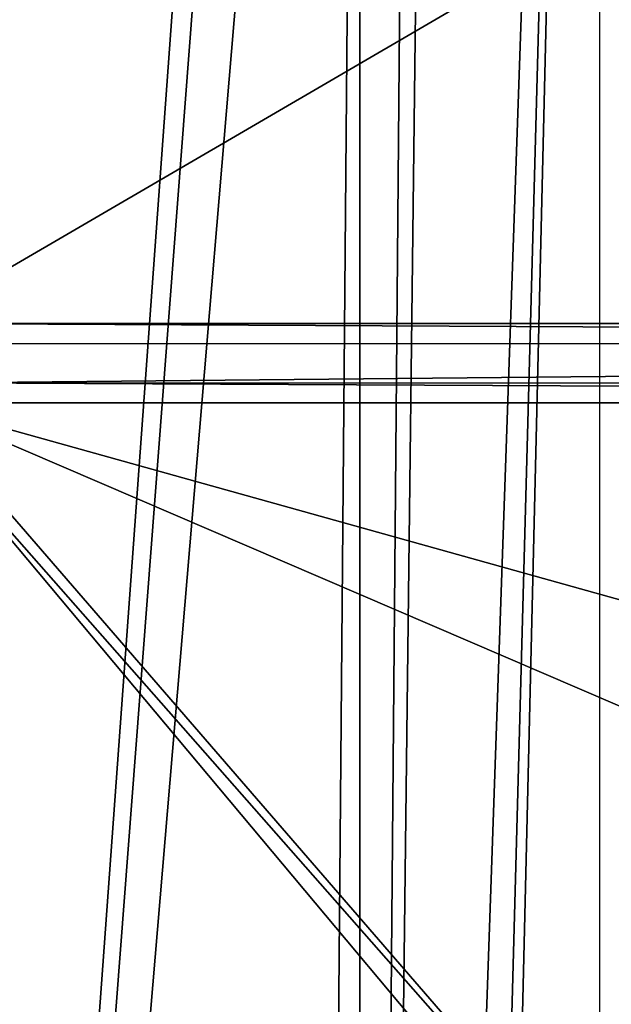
# Model space of a CAD drawing. Header units: millimetres. Extents: x -108 to 112, y -157 to 157.
# Tile 85 of 118: x -79 to -55, y 24 to 63. Entities that reach past the tile are written whole.
import ezdxf

# ---------------------------------------------------------------- set-up
doc = ezdxf.new("R2010")
doc.units = ezdxf.units.MM
doc.header["$LTSCALE"] = 33.374815
doc.layers.add('198', color=7, linetype='CONTINUOUS')
doc.layers.add('3', color=7, linetype='CONTINUOUS')

msp = doc.modelspace()

# ---------------------------------------------------------------- linework, layer by layer
at = {"layer": '198', "color": 7, "linetype": 'CONTINUOUS'}
for points in [[(-83, 51.1, -68.5), (-84.384, 98.198, -68.5), (-44.989, 73.263, -68.5), (-83, 51.1, -68.5)], [(83, 51.1, -68.5), (-83, 51.1, -68.5), (-44.989, 73.263, -68.5), (83, 51.1, -68.5)], [(83, 51.1, -68.5), (81.61, 50.291, -68.5), (-83, 51.1, -68.5), (83, 51.1, -68.5)], [(-83, 51.1, -68.5), (81.61, 50.291, -68.5), (-81.616, 50.302, -68.5), (-83, 51.1, -68.5)], [(-81.616, 50.302, -68.5), (81.61, 50.291, -68.5), (-81.61, 48.709, -68.5), (-81.616, 50.302, -68.5)], [(81.61, 50.291, -68.5), (81.616, 48.698, -68.5), (-81.61, 48.709, -68.5), (81.61, 50.291, -68.5)], [(-84.384, 48.698, -68.5), (-83, 47.9, -68.5), (-43.011, 1.737, -68.5), (-84.384, 48.698, -68.5)], [(-83, 1.6, -68.5), (-84.384, 48.698, -68.5), (-45.003, 1.73, -68.5), (-83, 1.6, -68.5)], [(-45.003, 1.73, -68.5), (-84.384, 48.698, -68.5), (-43.011, 1.737, -68.5), (-45.003, 1.73, -68.5)], [(-81.61, 48.709, -68.5), (83, 47.9, -68.5), (-83, 47.9, -68.5), (-81.61, 48.709, -68.5)], [(81.616, 48.698, -68.5), (83, 47.9, -68.5), (-81.61, 48.709, -68.5), (81.616, 48.698, -68.5)], [(-83, 47.9, -68.5), (83, 47.9, -68.5), (83, 1.6, -68.5), (-83, 47.9, -68.5)], [(-83, 47.9, -68.5), (83, 1.6, -68.5), (24.489, 1.737, -68.5), (-83, 47.9, -68.5)], [(-83, 47.9, -68.5), (24.489, 1.737, -68.5), (-43.011, 1.737, -68.5), (-83, 47.9, -68.5)]]:
    msp.add_3dface(points, dxfattribs=at)
at = {"layer": '3', "color": 7, "linetype": 'CONTINUOUS'}
for points in [[(-88.5, 155, 66), (-88.5, -155, 66), (-67.999, 126.512, 66), (-88.5, 155, 66)], [(-55.311, 155, 66), (-65, -123.5, 66), (-62.867, -124.391, 66), (-55.311, 155, 66)], [(-65, -123.5, 66), (-55.311, 155, 66), (-62.001, 126.488, 66), (-65, -123.5, 66)], [(-62.001, -126.512, 66), (-55.311, 155, 66), (-62.867, -124.391, 66), (-62.001, -126.512, 66)], [(-55.329, -155, 66), (-55.311, 155, 66), (-62.001, -126.512, 66), (-55.329, -155, 66)], [(-67.999, 126.512, 66), (-88.5, -155, 66), (-67.133, 124.391, 66), (-67.999, 126.512, 66)], [(-62.88, 124.378, 66), (-65, -123.5, 66), (-62.001, 126.488, 66), (-62.88, 124.378, 66)], [(-67.133, 124.391, 66), (-88.5, -155, 66), (-65, 123.5, 66), (-67.133, 124.391, 66)], [(-65, 123.5, 66), (-65, -123.5, 66), (-62.88, 124.378, 66), (-65, 123.5, 66)], [(-88.5, -155, 66), (-67.12, -124.378, 66), (-65, 123.5, 66), (-88.5, -155, 66)], [(-67.12, -124.378, 66), (-65, -123.5, 66), (-65, 123.5, 66), (-67.12, -124.378, 66)]]:
    msp.add_3dface(points, dxfattribs=at)

doc.saveas('drawing.dxf')
